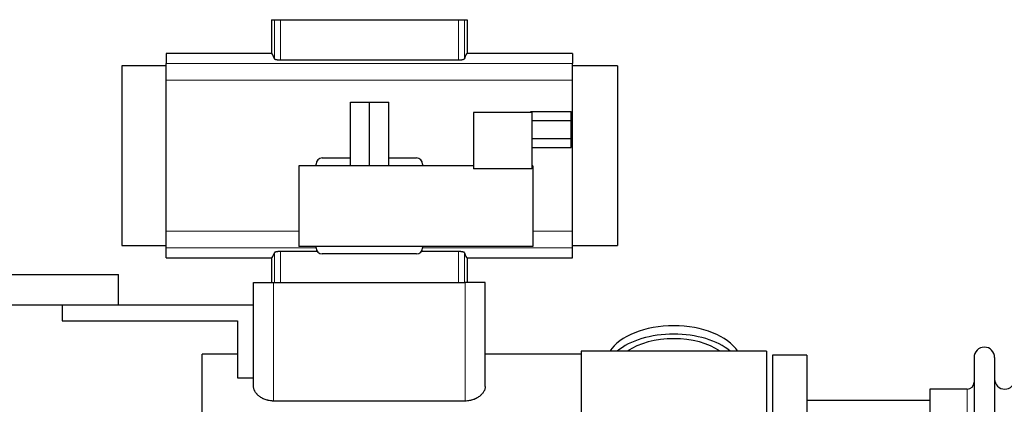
# Model space of a CAD drawing. Header units: inches. Extents: x 0 to 20790, y -12 to 14700.
# Tile 113 of 256: x 2722 to 3211, y 11908 to 12098. Entities that reach past the tile are written whole.
import ezdxf

# ---------------------------------------------------------------- set-up
doc = ezdxf.new("R2010")
doc.units = ezdxf.units.IN
doc.layers.add('1', color=7, linetype='Continuous', true_color=0xffffff)

msp = doc.modelspace()

# ---------------------------------------------------------------- linework, layer by layer
at = {"layer": '1', "color": 2, "linetype": 'Continuous', "lineweight": 25}
for p, q in [((2847.343, 12098.481), (2848.766, 12098.481)), ((2847.343, 12098.481), (2847.343, 12081.644)), ((2848.766, 12098.481), (2851.758, 12098.481)), ((2851.758, 12098.481), (2940.072, 12098.481)), ((2940.072, 12098.481), (2943.064, 12098.481)), ((2943.064, 12098.481), (2944.487, 12098.481)), ((2944.487, 12098.481), (2944.487, 12081.644)), ((2795.165, 12081.644), (2795.165, 12076.759)), ((2847.343, 12081.644), (2795.165, 12081.644)), ((2996.665, 12081.644), (2944.487, 12081.644)), ((2996.665, 12081.644), (2996.665, 12076.759)), ((2795.165, 12068.471), (2795.165, 12076.759)), ((2851.758, 12078.535), (2940.072, 12078.535)), ((2996.665, 12068.471), (2996.665, 12076.759)), ((2773.069, 12075.595), (2773.069, 11986.366)), ((2795.165, 12075.595), (2773.069, 12075.595)), ((3019.069, 12075.595), (2996.665, 12075.595)), ((3019.069, 12075.595), (3019.069, 11986.366)), ((2795.165, 11993.49), (2795.165, 12068.471)), ((2996.665, 11993.49), (2996.665, 12068.471)), ((2886.487, 12025.988), (2886.487, 12057.488)), ((2886.487, 12057.488), (2895.987, 12057.488)), ((2895.987, 12057.488), (2905.487, 12057.488)), ((2895.987, 12025.988), (2895.987, 12057.488)), ((2905.487, 12025.988), (2905.487, 12057.488)), ((2976.487, 12052.488), (2947.487, 12052.488)), ((2947.487, 12052.488), (2947.487, 12024.488)), ((2975.987, 12052.988), (2995.987, 12052.988)), ((2975.987, 12052.488), (2975.987, 12052.988)), ((2976.487, 12052.488), (2976.487, 12024.488)), ((2995.987, 12048.41), (2995.987, 12052.988)), ((2976.487, 12048.41), (2995.987, 12048.41)), ((2995.987, 12039.566), (2995.987, 12048.41)), ((2976.487, 12039.566), (2995.987, 12039.566)), ((2995.987, 12034.989), (2995.987, 12039.566)), ((2976.487, 12034.989), (2995.987, 12034.989)), ((2872.478, 12029.881), (2886.487, 12029.881)), ((2905.487, 12029.881), (2919.351, 12029.881)), ((2860.987, 12025.988), (2860.987, 11985.988)), ((2947.487, 12025.988), (2860.987, 12025.988)), ((2869.515, 12025.988), (2869.515, 12026.817)), ((2922.315, 12026.817), (2922.315, 12025.988)), ((2976.487, 12024.488), (2947.487, 12024.488)), ((2976.987, 12025.988), (2976.487, 12025.988)), ((2976.987, 12025.988), (2976.987, 11985.988)), ((2795.165, 11985.202), (2795.165, 11993.49)), ((2996.665, 11985.202), (2996.665, 11993.49)), ((2773.069, 11986.366), (2795.165, 11986.366)), ((2795.165, 11980.317), (2795.165, 11985.202)), ((2870.154, 11983.426), (2851.758, 11983.426)), ((2976.987, 11985.988), (2860.987, 11985.988)), ((2869.515, 11985.276), (2869.515, 11985.988)), ((2940.072, 11983.426), (2921.676, 11983.426)), ((2922.315, 11985.988), (2922.315, 11985.276)), ((2996.665, 11986.366), (3019.069, 11986.366)), ((2996.665, 11980.317), (2996.665, 11985.202)), ((2795.165, 11980.317), (2847.343, 11980.317)), ((2847.343, 11980.317), (2847.343, 11967.981)), ((2919.319, 11982.281), (2872.511, 11982.281)), ((2944.487, 11980.317), (2944.487, 11967.981)), ((2944.487, 11980.317), (2996.665, 11980.317)), ((2613.915, 11971.981), (2771.415, 11971.981)), ((2771.415, 11956.981), (2771.415, 11971.981)), ((2838.415, 11967.981), (2848.415, 11967.981)), ((2838.415, 11916.475), (2838.415, 11967.981)), ((2848.415, 11967.981), (2943.415, 11967.981)), ((2953.415, 11967.981), (2943.415, 11967.981)), ((2953.415, 11916.475), (2953.415, 11967.981)), ((2613.915, 11956.981), (2771.415, 11956.981)), ((2743.415, 11956.981), (2743.415, 11948.981)), ((2771.415, 11956.981), (2838.415, 11956.981)), ((2743.415, 11948.981), (2830.415, 11948.981)), ((2830.415, 11948.981), (2830.415, 11920.81)), ((2812.915, 11829.981), (2812.915, 11932.481)), ((2830.415, 11932.481), (2812.915, 11932.481)), ((3000.915, 11932.481), (2953.415, 11932.481)), ((3000.915, 11933.981), (3000.915, 11838.381)), ((3092.915, 11933.981), (3000.915, 11933.981)), ((3092.915, 11933.981), (3092.915, 11838.381)), ((3095.915, 11931.981), (3095.915, 11838.383)), ((3112.915, 11931.981), (3095.915, 11931.981)), ((3112.915, 11931.981), (3112.915, 11829.981)), ((3195.915, 11930.881), (3195.915, 11729.081)), ((3206.115, 11930.881), (3206.115, 11729.081)), ((2830.415, 11920.81), (2838.415, 11920.81)), ((3173.915, 11915.131), (3173.915, 11744.831)), ((3192.415, 11915.131), (3173.915, 11915.131)), ((2943.415, 11909.235), (2848.415, 11909.235)), ((3173.92, 11909.481), (3112.915, 11909.481))]:
    msp.add_line(p, q, dxfattribs=at)
at = {"layer": '1', "color": 110, "linetype": 'Continuous', "lineweight": 13}
for p, q in [((2848.766, 12098.481), (2848.766, 12079.101)), ((2851.758, 12098.481), (2851.758, 12078.535)), ((2940.072, 12098.481), (2940.072, 12078.535)), ((2943.064, 12098.481), (2943.064, 12079.101)), ((2996.665, 12076.759), (2795.165, 12076.759)), ((2996.665, 12068.471), (2795.165, 12068.471)), ((2860.987, 11993.49), (2795.165, 11993.49)), ((2996.665, 11993.49), (2976.987, 11993.49)), ((2869.516, 11985.202), (2795.165, 11985.202)), ((2851.758, 11983.426), (2851.758, 11967.981)), ((2996.665, 11985.202), (2922.314, 11985.202)), ((2940.072, 11983.426), (2940.072, 11967.981)), ((2848.766, 11982.86), (2848.766, 11967.981)), ((2943.064, 11982.86), (2943.064, 11967.981)), ((2848.415, 11909.235), (2848.415, 11967.981)), ((2943.415, 11909.235), (2943.415, 11967.981)), ((3192.415, 11915.131), (3192.415, 11744.831))]:
    msp.add_line(p, q, dxfattribs=at)
at = {"layer": '1', "color": 2, "linetype": 'Continuous', "lineweight": 25}
for centre, radius, start, end in [((3201.015, 11930.881), 5.1, 0, 180), ((3211.115, 11920.131), 5, 180, 0), ((3192.415, 11918.631), 3.5, 270, 0)]:
    msp.add_arc(centre, radius, start, end, dxfattribs=at)
for centre, major_axis, ratio, start_param, end_param in [((2847.343, 11935.347), (0, 146.297), 0.0524078, 6.096446, 6.2831853), ((2944.487, 11935.347), (0, 146.297), 0.0524078, 0, 0.1867393), ((2872.519, 12026.775), (-0.597, 3.052), 0.9646906, 6.0966954, 7.6539458), ((2919.311, 12026.775), (0.597, 3.052), 0.9646906, 4.9124249, 6.4696752), ((2872.519, 11985.285), (-2.127, -2.127), 0.9972647, 5.4991567, 7.0672139), ((2919.311, 11985.285), (2.127, -2.127), 0.9972647, 5.4991567, 7.0672139), ((2847.343, 12126.614), (0, 146.297), 0.0524078, 3.1415927, 3.3283319), ((2944.487, 12126.614), (0, 146.297), 0.0524078, 2.9548534, 3.1415927), ((3046.915, 11927.05), (34, 0), 0.5735764, 0.3633693, 2.7782723), ((3046.915, 11922.954), (34, 0), 0.5735764, 0.6009523, 2.5406894), ((3046.915, 11922.954), (-30, 0), 0.5735764, 4.712389, 5.5877152), ((3046.915, 11922.954), (-30, 0), 0.5735764, 3.8370627, 4.712389)]:
    msp.add_ellipse(centre, major_axis=major_axis, ratio=ratio, start_param=start_param, end_param=end_param, dxfattribs=at)
for points, knots in [([(2848.766, 12079.101), (2848.771, 12079.083), (2848.78, 12079.065), (2848.801, 12079.039), (2848.809, 12079.03), (2848.827, 12079.012), (2848.838, 12079.003), (2848.871, 12078.976), (2848.898, 12078.959), (2848.945, 12078.933), (2848.962, 12078.924), (2848.997, 12078.907), (2849.016, 12078.898), (2849.075, 12078.873), (2849.119, 12078.856), (2849.19, 12078.832), (2849.215, 12078.824), (2849.266, 12078.808), (2849.293, 12078.8), (2849.375, 12078.777), (2849.491, 12078.747), (2849.621, 12078.72), (2849.723, 12078.7), (2849.776, 12078.69), (2849.83, 12078.681), (2849.867, 12078.675), (2849.885, 12078.671), (2849.979, 12078.656), (2850.134, 12078.634), (2850.379, 12078.604), (2850.552, 12078.588), (2850.684, 12078.577), (2850.729, 12078.573), (2850.82, 12078.567), (2850.866, 12078.564), (2851.003, 12078.555), (2851.188, 12078.546), (2851.376, 12078.54), (2851.566, 12078.536), (2851.661, 12078.535), (2851.758, 12078.535)], [0, 0, 0, 0, 0.0625, 0.0625, 0.09375, 0.09375, 0.125, 0.125, 0.1875, 0.1875, 0.21875, 0.21875, 0.25, 0.25, 0.3125, 0.3125, 0.34375, 0.34375, 0.375, 0.375, 0.4375, 0.5, 0.5, 0.53125, 0.546875, 0.546875, 0.5625, 0.5625, 0.625, 0.6875, 0.75, 0.75, 0.78125, 0.78125, 0.8125, 0.8125, 0.875, 0.9375, 0.9375, 1, 1, 1, 1]), ([(2940.072, 12078.535), (2940.168, 12078.535), (2940.264, 12078.536), (2940.454, 12078.54), (2940.642, 12078.546), (2940.828, 12078.555), (2940.965, 12078.564), (2941.011, 12078.567), (2941.102, 12078.574), (2941.147, 12078.577), (2941.281, 12078.588), (2941.368, 12078.596), (2941.495, 12078.61), (2941.538, 12078.615), (2941.62, 12078.625), (2941.661, 12078.63), (2941.78, 12078.646), (2941.934, 12078.669), (2942.077, 12078.694), (2942.179, 12078.714), (2942.213, 12078.721), (2942.262, 12078.731), (2942.278, 12078.735), (2942.31, 12078.742), (2942.389, 12078.76), (2942.52, 12078.794), (2942.672, 12078.841), (2942.758, 12078.874), (2942.807, 12078.895), (2942.817, 12078.9), (2942.835, 12078.908), (2942.862, 12078.921), (2942.887, 12078.934), (2942.933, 12078.96), (2942.986, 12078.995), (2943.022, 12079.03), (2943.049, 12079.065), (2943.059, 12079.083), (2943.064, 12079.101)], [0, 0, 0, 0, 0.0625, 0.0625, 0.125, 0.1875, 0.1875, 0.21875, 0.21875, 0.25, 0.25, 0.3125, 0.3125, 0.34375, 0.34375, 0.375, 0.375, 0.4375, 0.5, 0.5, 0.53125, 0.53125, 0.546875, 0.546875, 0.5625, 0.625, 0.6875, 0.75, 0.75, 0.765625, 0.765625, 0.78125, 0.8125, 0.8125, 0.875, 0.9375, 0.9375, 1, 1, 1, 1]), ([(2851.758, 11983.426), (2851.661, 11983.426), (2851.566, 11983.425), (2851.376, 11983.421), (2851.187, 11983.415), (2851.002, 11983.406), (2850.864, 11983.397), (2850.819, 11983.394), (2850.728, 11983.388), (2850.683, 11983.384), (2850.549, 11983.373), (2850.462, 11983.365), (2850.334, 11983.351), (2850.292, 11983.346), (2850.21, 11983.336), (2850.169, 11983.331), (2850.049, 11983.315), (2849.896, 11983.292), (2849.753, 11983.267), (2849.65, 11983.247), (2849.617, 11983.24), (2849.568, 11983.23), (2849.551, 11983.226), (2849.52, 11983.219), (2849.441, 11983.201), (2849.31, 11983.167), (2849.158, 11983.12), (2849.072, 11983.087), (2849.023, 11983.066), (2849.013, 11983.061), (2848.994, 11983.053), (2848.967, 11983.04), (2848.943, 11983.027), (2848.897, 11983.001), (2848.844, 11982.966), (2848.808, 11982.931), (2848.78, 11982.896), (2848.771, 11982.878), (2848.766, 11982.86)], [0, 0, 0, 0, 0.0625, 0.0625, 0.125, 0.1875, 0.1875, 0.21875, 0.21875, 0.25, 0.25, 0.3125, 0.3125, 0.34375, 0.34375, 0.375, 0.375, 0.4375, 0.5, 0.5, 0.53125, 0.53125, 0.546875, 0.546875, 0.5625, 0.625, 0.6875, 0.75, 0.75, 0.765625, 0.765625, 0.78125, 0.8125, 0.8125, 0.875, 0.9375, 0.9375, 1, 1, 1, 1]), ([(2943.064, 11982.86), (2943.059, 11982.878), (2943.049, 11982.896), (2943.029, 11982.923), (2943.021, 11982.931), (2943.002, 11982.949), (2942.992, 11982.958), (2942.958, 11982.985), (2942.931, 11983.002), (2942.885, 11983.028), (2942.868, 11983.037), (2942.833, 11983.054), (2942.814, 11983.063), (2942.755, 11983.088), (2942.711, 11983.105), (2942.64, 11983.129), (2942.615, 11983.137), (2942.564, 11983.153), (2942.537, 11983.161), (2942.455, 11983.184), (2942.339, 11983.214), (2942.209, 11983.241), (2942.107, 11983.261), (2942.054, 11983.271), (2942, 11983.28), (2941.963, 11983.287), (2941.944, 11983.29), (2941.851, 11983.305), (2941.696, 11983.327), (2941.45, 11983.357), (2941.278, 11983.373), (2941.145, 11983.384), (2941.1, 11983.388), (2941.01, 11983.394), (2940.964, 11983.397), (2940.826, 11983.406), (2940.642, 11983.415), (2940.453, 11983.421), (2940.264, 11983.425), (2940.168, 11983.426), (2940.072, 11983.426)], [0, 0, 0, 0, 0.0625, 0.0625, 0.09375, 0.09375, 0.125, 0.125, 0.1875, 0.1875, 0.21875, 0.21875, 0.25, 0.25, 0.3125, 0.3125, 0.34375, 0.34375, 0.375, 0.375, 0.4375, 0.5, 0.5, 0.53125, 0.546875, 0.546875, 0.5625, 0.5625, 0.625, 0.6875, 0.75, 0.75, 0.78125, 0.78125, 0.8125, 0.8125, 0.875, 0.9375, 0.9375, 1, 1, 1, 1]), ([(2848.415, 11909.235), (2848.232, 11909.235), (2848.049, 11909.239), (2847.819, 11909.249), (2847.773, 11909.252), (2847.681, 11909.257), (2847.544, 11909.265), (2847.407, 11909.276), (2846.954, 11909.317), (2846.597, 11909.366), (2846.072, 11909.461), (2845.898, 11909.497), (2845.639, 11909.555), (2845.554, 11909.576), (2845.383, 11909.618), (2845.298, 11909.641), (2844.875, 11909.756), (2844.549, 11909.861), (2843.92, 11910.093), (2843.617, 11910.22), (2843.251, 11910.391), (2843.142, 11910.444), (2843.035, 11910.497), (2842.964, 11910.533), (2842.928, 11910.552), (2842.752, 11910.643), (2842.615, 11910.718), (2842.214, 11910.949), (2841.961, 11911.109), (2841.481, 11911.441), (2841.254, 11911.613), (2840.824, 11911.968), (2840.622, 11912.15), (2840.336, 11912.431), (2840.244, 11912.525), (2840.068, 11912.715), (2839.983, 11912.81), (2839.739, 11913.098), (2839.589, 11913.292), (2839.317, 11913.684), (2839.194, 11913.881), (2839.029, 11914.18), (2838.977, 11914.28), (2838.904, 11914.431), (2838.88, 11914.481), (2838.835, 11914.582), (2838.813, 11914.632), (2838.709, 11914.883), (2838.64, 11915.084), (2838.528, 11915.483), (2838.486, 11915.682), (2838.443, 11915.98), (2838.433, 11916.079), (2838.422, 11916.228), (2838.418, 11916.302), (2838.416, 11916.388), (2838.415, 11916.432), (2838.415, 11916.45), (2838.415, 11916.462), (2838.415, 11916.469), (2838.415, 11916.475)], [0, 0, 0, 0, 0.03125, 0.03125, 0.0390625, 0.0390625, 0.046875, 0.0625, 0.0625, 0.125, 0.125, 0.15625, 0.15625, 0.171875, 0.171875, 0.1875, 0.1875, 0.25, 0.25, 0.3125, 0.3125, 0.328125, 0.3359375, 0.3359375, 0.34375, 0.34375, 0.375, 0.375, 0.4375, 0.4375, 0.5, 0.5, 0.5625, 0.5625, 0.59375, 0.59375, 0.625, 0.625, 0.6875, 0.6875, 0.75, 0.75, 0.78125, 0.78125, 0.796875, 0.796875, 0.8125, 0.8125, 0.875, 0.875, 0.9375, 0.9375, 0.96875, 0.96875, 0.984375, 0.9921875, 0.9960937, 0.9980469, 0.9980469, 1, 1, 1, 1]), ([(2953.415, 11916.475), (2953.415, 11916.278), (2953.401, 11916.081), (2953.344, 11915.684), (2953.302, 11915.485), (2953.191, 11915.086), (2953.122, 11914.886), (2952.997, 11914.584), (2952.951, 11914.484), (2952.854, 11914.282), (2952.802, 11914.182), (2952.637, 11913.882), (2952.513, 11913.685), (2952.242, 11913.294), (2952.093, 11913.1), (2951.769, 11912.718), (2951.594, 11912.53), (2951.311, 11912.251), (2951.213, 11912.158), (2951.06, 11912.021), (2951.009, 11911.975), (2950.904, 11911.885), (2950.85, 11911.839), (2950.579, 11911.615), (2950.35, 11911.442), (2949.868, 11911.108), (2949.614, 11910.948), (2949.081, 11910.642), (2948.801, 11910.496), (2948.47, 11910.341), (2948.433, 11910.323), (2948.359, 11910.29), (2948.321, 11910.273), (2948.209, 11910.223), (2947.981, 11910.125), (2947.749, 11910.034), (2947.276, 11909.86), (2946.951, 11909.755), (2946.448, 11909.618), (2946.278, 11909.575), (2946.018, 11909.516), (2945.931, 11909.497), (2945.755, 11909.461), (2945.666, 11909.444), (2945.223, 11909.364), (2944.865, 11909.316), (2944.144, 11909.251), (2943.781, 11909.235), (2943.415, 11909.235)], [0, 0, 0, 0, 0.0625, 0.0625, 0.125, 0.125, 0.1875, 0.1875, 0.21875, 0.21875, 0.25, 0.25, 0.3125, 0.3125, 0.375, 0.375, 0.4375, 0.4375, 0.46875, 0.46875, 0.484375, 0.484375, 0.5, 0.5, 0.5625, 0.5625, 0.625, 0.625, 0.6875, 0.6875, 0.6953125, 0.6953125, 0.703125, 0.703125, 0.71875, 0.75, 0.75, 0.8125, 0.8125, 0.84375, 0.84375, 0.859375, 0.859375, 0.875, 0.875, 0.9375, 0.9375, 1, 1, 1, 1])]:
    msp.add_open_spline(points, degree=3, knots=knots, dxfattribs=at)

doc.saveas('drawing.dxf')
